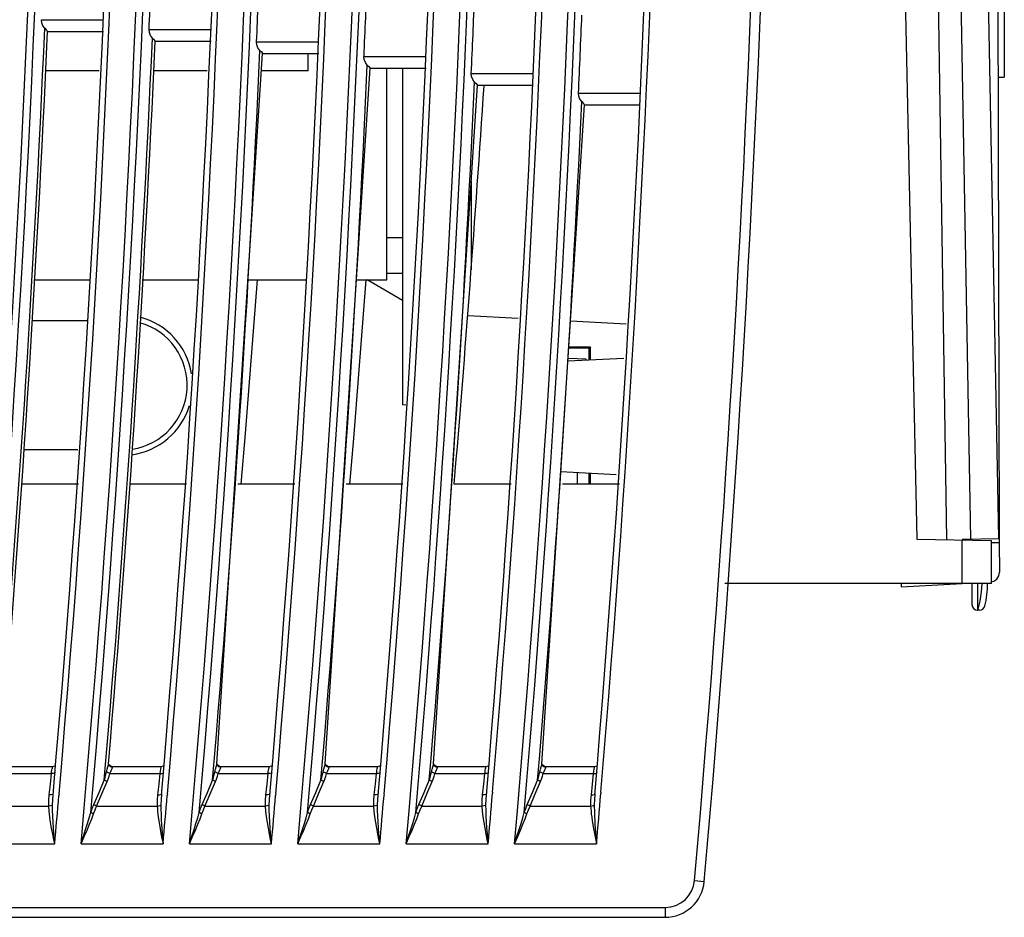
# Model space of a CAD drawing. Header units: millimetres. Extents: x 0 to 600, y 0 to 600.
# Tile 3 of 48: x 134 to 184, y 241 to 287. Entities that reach past the tile are written whole.
import ezdxf

# ---------------------------------------------------------------- set-up
doc = ezdxf.new("R2010")
doc.units = ezdxf.units.MM
doc.header["$LTSCALE"] = 39.111111
doc.layers.get('0').update_dxf_attribs({"linetype": 'CONTINUOUS'})

msp = doc.modelspace()

# ---------------------------------------------------------------- linework, layer by layer
at = {"color": 7, "linetype": 'CONTINUOUS'}
for p, q in [((183.607, 260.36), (183.418, 354.375)), ((179.526, 352.904), (180.912, 260.308)), ((177.477, 350.375), (179.413, 260.335)), ((182.152, 260.332), (181.586, 292.128)), ((183.573, 260.36), (182.977, 292.148)), ((183.844, 291.855), (183.86, 283.865)), ((134.847, 286.625), (134.832, 286.784)), ((134.832, 286.784), (137.995, 286.784)), ((134.904, 286.476), (134.847, 286.625)), ((135.002, 286.347), (134.904, 286.476)), ((135.002, 286.347), (135.077, 286.27)), ((140.327, 286.124), (140.312, 286.283)), ((140.312, 286.283), (143.475, 286.283)), ((135.077, 286.27), (135.128, 286.211)), ((135.128, 286.211), (135.141, 286.187)), ((135.139, 286.184), (137.996, 286.184)), ((140.384, 285.974), (140.327, 286.124)), ((140.482, 285.846), (140.384, 285.974)), ((140.482, 285.846), (140.557, 285.769)), ((140.557, 285.769), (140.608, 285.71)), ((140.608, 285.71), (140.621, 285.685)), ((140.619, 285.683), (143.476, 285.683)), ((145.802, 285.5), (145.787, 285.659)), ((145.787, 285.659), (148.95, 285.659)), ((145.859, 285.35), (145.802, 285.5)), ((145.957, 285.222), (145.859, 285.35)), ((143.766, 248.883), (146.096, 285.064)), ((145.957, 285.222), (146.032, 285.145)), ((146.032, 285.145), (146.082, 285.086)), ((146.082, 285.086), (146.096, 285.062)), ((146.094, 285.059), (148.95, 285.059)), ((148.411, 284.172), (148.411, 285.059)), ((151.271, 284.753), (151.256, 284.912)), ((151.256, 284.912), (154.42, 284.912)), ((149.282, 248.883), (151.565, 284.317)), ((151.328, 284.604), (151.271, 284.753)), ((151.426, 284.476), (151.328, 284.604)), ((151.426, 284.476), (151.501, 284.398)), ((151.501, 284.398), (151.551, 284.339)), ((151.551, 284.339), (151.565, 284.315)), ((151.563, 284.312), (154.42, 284.312)), ((152.411, 273.529), (152.411, 284.312)), ((153.211, 284.312), (153.211, 267.162)), ((137.764, 284.172), (135.032, 284.172)), ((143.267, 284.172), (140.539, 284.172)), ((148.411, 284.172), (146.039, 284.172)), ((156.734, 283.883), (156.72, 284.042)), ((156.72, 284.042), (159.883, 284.042)), ((156.791, 283.733), (156.734, 283.883)), ((183.56, 283.859), (183.86, 283.865)), ((154.798, 248.883), (157.028, 283.447)), ((156.889, 283.605), (156.791, 283.733)), ((156.889, 283.605), (156.964, 283.528)), ((156.964, 283.528), (157.014, 283.469)), ((157.014, 283.469), (157.028, 283.445)), ((157.026, 283.442), (159.796, 283.442)), ((162.191, 282.888), (162.177, 283.047)), ((162.177, 283.047), (165.341, 283.047)), ((162.248, 282.738), (162.191, 282.888)), ((160.314, 248.883), (162.485, 282.451)), ((162.346, 282.61), (162.248, 282.738)), ((162.346, 282.61), (162.42, 282.533)), ((162.42, 282.533), (162.471, 282.474)), ((162.471, 282.474), (162.485, 282.449)), ((162.483, 282.447), (165.269, 282.447)), ((156.711, 278.536), (156.711, 274.051)), ((153.211, 275.672), (152.411, 275.672)), ((152.417, 273.872), (153.211, 273.872)), ((134.453, 273.529), (137.312, 273.529)), ((139.959, 273.529), (142.818, 273.529)), ((145.823, 273.529), (145.214, 265.716)), ((145.353, 273.529), (148.324, 273.529)), ((151.342, 273.529), (150.714, 265.46)), ((150.87, 273.529), (152.411, 273.529)), ((153.211, 272.488), (151.413, 273.529)), ((134.341, 271.473), (137.164, 271.473)), ((156.54, 271.724), (159.114, 271.589)), ((161.773, 271.449), (164.602, 271.301)), ((162.768, 270.077), (161.685, 270.077)), ((161.685, 270.076), (162.711, 270.076)), ((162.793, 270.101), (161.686, 270.101)), ((162.711, 270.077), (162.711, 269.443)), ((162.793, 270.101), (162.768, 270.077)), ((162.768, 269.446), (162.768, 270.077)), ((162.793, 269.448), (162.793, 270.101)), ((164.485, 269.536), (161.64, 269.387)), ((162.561, 269.489), (161.649, 269.521)), ((162.561, 269.436), (162.561, 269.489)), ((153.379, 267.16), (153.211, 267.162)), ((145.214, 265.716), (144.988, 263.124)), ((150.714, 265.46), (150.511, 263.123)), ((136.689, 264.873), (133.934, 264.873)), ((161.277, 263.775), (164.093, 263.628)), ((162.131, 263.137), (162.131, 263.73)), ((162.711, 263.7), (162.711, 263.137)), ((162.768, 263.137), (162.768, 263.697)), ((162.793, 263.137), (162.793, 263.696)), ((136.711, 263.137), (133.816, 263.137)), ((142.221, 263.137), (139.326, 263.137)), ((147.731, 263.137), (144.836, 263.137)), ((153.241, 263.137), (150.345, 263.137)), ((158.75, 263.137), (155.855, 263.137)), ((164.26, 263.137), (161.365, 263.137)), ((179.413, 260.335), (183.212, 260.268)), ((181.712, 260.324), (183.597, 260.36)), ((181.712, 258.071), (181.712, 260.295)), ((182.207, 260.333), (182.207, 260.285)), ((183.212, 258.071), (183.212, 260.268)), ((183.597, 260.36), (183.598, 260.345)), ((183.598, 260.345), (183.599, 260.302)), ((183.599, 260.302), (183.599, 260.237)), ((183.599, 260.237), (183.6, 260.161)), ((183.214, 260.153), (183.6, 260.161)), ((183.6, 260.161), (183.609, 258.642)), ((183.319, 258.186), (183.472, 258.296)), ((183.472, 258.296), (183.574, 258.456)), ((183.574, 258.456), (183.609, 258.642)), ((183.212, 258.071), (169.623, 258.071)), ((178.611, 258.071), (178.612, 257.894)), ((178.612, 257.894), (181.713, 258.063)), ((182.212, 258.071), (182.214, 256.996)), ((182.497, 258.071), (182.499, 256.706)), ((182.514, 256.706), (182.512, 258.071)), ((182.705, 257.641), (182.724, 258.071)), ((183.212, 258.159), (183.319, 258.186)), ((182.634, 257.169), (182.705, 257.641)), ((182.499, 256.706), (182.514, 256.706)), ((182.514, 256.698), (182.634, 257.169)), ((182.597, 256.708), (182.514, 256.706)), ((135.409, 248.742), (132.925, 248.742)), ((135.376, 248.626), (135.387, 248.678)), ((135.387, 248.678), (135.396, 248.716)), ((135.396, 248.716), (135.404, 248.737)), ((135.404, 248.737), (135.409, 248.742)), ((135.495, 248.762), (135.409, 248.742)), ((135.531, 248.789), (135.495, 248.762)), ((138.179, 248.609), (138.213, 248.727)), ((138.213, 248.727), (138.24, 248.828)), ((138.24, 248.828), (138.25, 248.886)), ((138.255, 248.876), (138.25, 248.895)), ((138.25, 248.881), (138.25, 248.887)), ((138.25, 248.886), (138.25, 248.887)), ((138.25, 248.881), (138.25, 248.881)), ((138.27, 248.802), (138.25, 248.881)), ((138.288, 248.816), (138.255, 248.876)), ((138.344, 248.728), (138.27, 248.802)), ((138.358, 248.761), (138.288, 248.816)), ((138.45, 248.701), (138.344, 248.728)), ((138.442, 248.742), (138.358, 248.761)), ((138.437, 248.648), (138.45, 248.701)), ((138.447, 248.735), (138.442, 248.742)), ((140.926, 248.742), (138.442, 248.742)), ((138.45, 248.701), (138.447, 248.735)), ((140.907, 248.692), (140.891, 248.615)), ((140.919, 248.734), (140.907, 248.692)), ((140.926, 248.742), (140.919, 248.734)), ((141.012, 248.762), (140.926, 248.742)), ((141.048, 248.79), (141.012, 248.762)), ((143.696, 248.609), (143.73, 248.727)), ((143.73, 248.727), (143.756, 248.828)), ((143.756, 248.828), (143.766, 248.886)), ((143.766, 248.881), (143.766, 248.887)), ((143.766, 248.886), (143.766, 248.887)), ((143.766, 248.881), (143.766, 248.881)), ((143.787, 248.802), (143.766, 248.881)), ((143.772, 248.876), (143.767, 248.895)), ((143.805, 248.816), (143.772, 248.876)), ((143.861, 248.728), (143.787, 248.802)), ((143.875, 248.761), (143.805, 248.816)), ((143.966, 248.701), (143.861, 248.728)), ((143.959, 248.742), (143.875, 248.761)), ((143.954, 248.649), (143.966, 248.701)), ((146.442, 248.742), (143.958, 248.742)), ((143.963, 248.735), (143.959, 248.742)), ((143.966, 248.701), (143.963, 248.735)), ((146.409, 248.626), (146.42, 248.678)), ((146.42, 248.678), (146.429, 248.716)), ((146.429, 248.716), (146.438, 248.737)), ((146.438, 248.737), (146.442, 248.742)), ((146.529, 248.762), (146.442, 248.742)), ((146.564, 248.79), (146.529, 248.762)), ((149.212, 248.609), (149.246, 248.727)), ((149.246, 248.727), (149.272, 248.828)), ((149.272, 248.828), (149.282, 248.886)), ((149.282, 248.881), (149.282, 248.887)), ((149.282, 248.886), (149.282, 248.887)), ((149.282, 248.881), (149.282, 248.881)), ((149.303, 248.802), (149.282, 248.881)), ((149.288, 248.876), (149.283, 248.895)), ((149.321, 248.816), (149.288, 248.876)), ((149.377, 248.728), (149.303, 248.802)), ((149.391, 248.761), (149.321, 248.816)), ((149.482, 248.701), (149.377, 248.728)), ((149.475, 248.742), (149.391, 248.761)), ((149.47, 248.649), (149.482, 248.701)), ((149.479, 248.735), (149.475, 248.742)), ((151.958, 248.742), (149.475, 248.742)), ((149.482, 248.701), (149.479, 248.735)), ((151.925, 248.626), (151.936, 248.678)), ((151.936, 248.678), (151.946, 248.716)), ((151.946, 248.716), (151.954, 248.737)), ((151.954, 248.737), (151.959, 248.742)), ((152.045, 248.762), (151.959, 248.742)), ((152.081, 248.79), (152.045, 248.762)), ((154.728, 248.609), (154.762, 248.727)), ((154.762, 248.727), (154.789, 248.828)), ((154.789, 248.828), (154.798, 248.886)), ((154.798, 248.881), (154.798, 248.887)), ((154.798, 248.886), (154.798, 248.887)), ((154.798, 248.881), (154.798, 248.881)), ((154.819, 248.802), (154.798, 248.881)), ((154.804, 248.876), (154.799, 248.895)), ((154.837, 248.816), (154.804, 248.876)), ((154.893, 248.728), (154.819, 248.802)), ((154.907, 248.761), (154.837, 248.816)), ((154.998, 248.701), (154.893, 248.728)), ((154.991, 248.742), (154.907, 248.761)), ((154.986, 248.649), (154.998, 248.701)), ((154.995, 248.735), (154.991, 248.742)), ((157.475, 248.742), (154.991, 248.742)), ((154.998, 248.701), (154.995, 248.735)), ((157.442, 248.626), (157.452, 248.678)), ((157.452, 248.678), (157.462, 248.716)), ((157.462, 248.716), (157.47, 248.737)), ((157.47, 248.737), (157.475, 248.742)), ((157.561, 248.762), (157.475, 248.742)), ((157.591, 248.786), (157.561, 248.762)), ((160.244, 248.609), (160.278, 248.727)), ((160.278, 248.727), (160.304, 248.827)), ((160.304, 248.827), (160.314, 248.886)), ((160.314, 248.881), (160.314, 248.887)), ((160.314, 248.886), (160.314, 248.886)), ((160.314, 248.88), (160.314, 248.881)), ((160.335, 248.802), (160.314, 248.88)), ((160.32, 248.876), (160.315, 248.895)), ((160.353, 248.816), (160.32, 248.876)), ((160.409, 248.728), (160.335, 248.802)), ((160.423, 248.761), (160.353, 248.816)), ((160.514, 248.701), (160.409, 248.728)), ((160.507, 248.742), (160.423, 248.761)), ((160.502, 248.649), (160.514, 248.701)), ((162.99, 248.742), (160.506, 248.742)), ((160.511, 248.735), (160.507, 248.742)), ((160.514, 248.701), (160.511, 248.735)), ((162.971, 248.692), (162.955, 248.615)), ((162.984, 248.734), (162.971, 248.692)), ((162.991, 248.742), (162.984, 248.734)), ((163.07, 248.759), (162.991, 248.742)), ((163.107, 248.786), (163.07, 248.759)), ((132.802, 248.403), (135.34, 248.403)), ((135.285, 247.859), (135.34, 248.403)), ((135.34, 248.403), (135.352, 248.486)), ((135.44, 248.402), (135.34, 248.403)), ((135.352, 248.486), (135.364, 248.561)), ((135.364, 248.561), (135.376, 248.626)), ((135.513, 248.419), (135.44, 248.402)), ((135.539, 248.447), (135.513, 248.419)), ((138.032, 248.058), (138.072, 248.189)), ((138.072, 248.189), (138.11, 248.33)), ((138.11, 248.33), (138.147, 248.481)), ((138.147, 248.481), (138.179, 248.609)), ((138.19, 248.452), (138.147, 248.481)), ((138.25, 248.424), (138.19, 248.452)), ((138.225, 248.112), (138.273, 248.252)), ((138.319, 248.403), (138.25, 248.424)), ((138.273, 248.252), (138.319, 248.403)), ((138.319, 248.403), (138.36, 248.493)), ((138.319, 248.403), (140.857, 248.403)), ((138.36, 248.493), (138.403, 248.577)), ((138.403, 248.577), (138.437, 248.648)), ((140.857, 248.403), (140.802, 247.859)), ((140.873, 248.512), (140.857, 248.403)), ((140.857, 248.403), (140.957, 248.402)), ((140.891, 248.615), (140.873, 248.512)), ((140.957, 248.402), (141.03, 248.42)), ((141.03, 248.42), (141.056, 248.447)), ((143.549, 248.058), (143.589, 248.189)), ((143.589, 248.189), (143.627, 248.33)), ((143.627, 248.33), (143.663, 248.481)), ((143.663, 248.481), (143.696, 248.609)), ((143.706, 248.452), (143.663, 248.481)), ((143.766, 248.424), (143.706, 248.452)), ((143.741, 248.112), (143.79, 248.252)), ((143.836, 248.403), (143.766, 248.424)), ((143.79, 248.252), (143.836, 248.403)), ((143.836, 248.403), (143.877, 248.493)), ((143.836, 248.403), (146.373, 248.403)), ((143.877, 248.493), (143.92, 248.577)), ((143.92, 248.577), (143.954, 248.649)), ((146.319, 247.859), (146.373, 248.403)), ((146.373, 248.403), (146.385, 248.486)), ((146.474, 248.402), (146.373, 248.403)), ((146.385, 248.486), (146.397, 248.561)), ((146.397, 248.561), (146.409, 248.626)), ((146.547, 248.42), (146.474, 248.402)), ((146.572, 248.447), (146.547, 248.42)), ((149.066, 248.058), (149.106, 248.189)), ((149.106, 248.189), (149.144, 248.33)), ((149.144, 248.33), (149.18, 248.481)), ((149.18, 248.481), (149.212, 248.609)), ((149.223, 248.452), (149.18, 248.481)), ((149.283, 248.424), (149.223, 248.452)), ((149.258, 248.112), (149.306, 248.252)), ((149.352, 248.403), (149.283, 248.424)), ((149.306, 248.252), (149.352, 248.403)), ((149.352, 248.403), (149.393, 248.493)), ((149.352, 248.403), (151.89, 248.403)), ((149.393, 248.493), (149.436, 248.577)), ((149.436, 248.577), (149.47, 248.649)), ((151.836, 247.859), (151.89, 248.403)), ((151.89, 248.403), (151.902, 248.486)), ((151.99, 248.402), (151.89, 248.403)), ((151.902, 248.486), (151.914, 248.561)), ((151.914, 248.561), (151.925, 248.626)), ((152.063, 248.42), (151.99, 248.402)), ((152.089, 248.447), (152.063, 248.42)), ((154.582, 248.058), (154.622, 248.188)), ((154.622, 248.188), (154.66, 248.33)), ((154.66, 248.33), (154.696, 248.481)), ((154.696, 248.481), (154.728, 248.609)), ((154.739, 248.452), (154.696, 248.481)), ((154.799, 248.424), (154.739, 248.452)), ((154.774, 248.112), (154.823, 248.252)), ((154.868, 248.403), (154.799, 248.424)), ((154.823, 248.252), (154.868, 248.403)), ((154.868, 248.403), (154.909, 248.493)), ((154.868, 248.403), (157.406, 248.403)), ((154.909, 248.493), (154.952, 248.578)), ((154.952, 248.578), (154.986, 248.649)), ((157.352, 247.859), (157.406, 248.403)), ((157.406, 248.403), (157.418, 248.486)), ((157.506, 248.402), (157.406, 248.403)), ((157.418, 248.486), (157.43, 248.561)), ((157.43, 248.561), (157.442, 248.626)), ((157.579, 248.42), (157.506, 248.402)), ((157.605, 248.447), (157.579, 248.42)), ((160.098, 248.058), (160.138, 248.188)), ((160.138, 248.188), (160.176, 248.329)), ((160.176, 248.329), (160.212, 248.481)), ((160.212, 248.481), (160.244, 248.609)), ((160.255, 248.452), (160.212, 248.481)), ((160.315, 248.424), (160.255, 248.452)), ((160.291, 248.112), (160.339, 248.252)), ((160.384, 248.403), (160.315, 248.424)), ((160.339, 248.252), (160.384, 248.403)), ((160.384, 248.403), (160.425, 248.493)), ((160.384, 248.403), (163.023, 248.402)), ((160.425, 248.493), (160.468, 248.578)), ((160.468, 248.578), (160.502, 248.649)), ((162.922, 248.403), (162.869, 247.859)), ((162.938, 248.512), (162.922, 248.403)), ((162.955, 248.615), (162.938, 248.512)), ((163.023, 248.402), (163.096, 248.42)), ((163.096, 248.42), (163.121, 248.447)), ((135.23, 247.315), (135.285, 247.859)), ((137.767, 247.435), (138.032, 248.058)), ((137.908, 247.359), (138.173, 247.982)), ((138.072, 248.031), (138.032, 248.058)), ((138.12, 248.004), (138.072, 248.031)), ((138.173, 247.982), (138.12, 248.004)), ((138.173, 247.982), (138.225, 248.112)), ((140.802, 247.859), (140.747, 247.315)), ((143.284, 247.435), (143.549, 248.058)), ((143.425, 247.359), (143.69, 247.982)), ((143.589, 248.03), (143.549, 248.058)), ((143.637, 248.004), (143.589, 248.03)), ((143.69, 247.982), (143.637, 248.004)), ((143.69, 247.982), (143.741, 248.112)), ((146.265, 247.315), (146.319, 247.859)), ((148.801, 247.435), (149.066, 248.058)), ((148.942, 247.359), (149.206, 247.982)), ((149.106, 248.03), (149.066, 248.058)), ((149.154, 248.004), (149.106, 248.03)), ((149.206, 247.982), (149.154, 248.004)), ((149.206, 247.982), (149.258, 248.112)), ((151.782, 247.315), (151.836, 247.859)), ((154.318, 247.435), (154.582, 248.058)), ((154.459, 247.359), (154.723, 247.982)), ((154.622, 248.03), (154.582, 248.058)), ((154.67, 248.004), (154.622, 248.03)), ((154.723, 247.982), (154.67, 248.004)), ((154.723, 247.982), (154.774, 248.112)), ((157.298, 247.315), (157.352, 247.859)), ((159.835, 247.435), (160.098, 248.058)), ((159.976, 247.359), (160.239, 247.982)), ((160.138, 248.03), (160.098, 248.058)), ((160.187, 248.004), (160.138, 248.03)), ((160.239, 247.982), (160.187, 248.004)), ((160.239, 247.982), (160.291, 248.112)), ((162.869, 247.859), (162.815, 247.315)), ((135.21, 247.019), (135.23, 247.315)), ((135.33, 247.315), (135.23, 247.315)), ((135.403, 247.332), (135.33, 247.315)), ((135.429, 247.362), (135.403, 247.332)), ((135.407, 247.066), (135.423, 247.296)), ((135.423, 247.296), (135.429, 247.362)), ((135.728, 247.339), (135.722, 247.275)), ((137.502, 246.813), (137.767, 247.435)), ((137.643, 246.736), (137.908, 247.359)), ((140.747, 247.315), (140.728, 247.039)), ((140.747, 247.315), (140.848, 247.315)), ((140.848, 247.315), (140.921, 247.332)), ((140.921, 247.332), (140.947, 247.362)), ((140.941, 247.3), (140.926, 247.086)), ((140.947, 247.362), (140.941, 247.3)), ((141.245, 247.339), (141.24, 247.275)), ((143.02, 246.813), (143.284, 247.435)), ((143.16, 246.736), (143.425, 247.359)), ((146.245, 247.019), (146.265, 247.315)), ((146.365, 247.315), (146.265, 247.315)), ((146.438, 247.332), (146.365, 247.315)), ((146.464, 247.362), (146.438, 247.332)), ((146.442, 247.066), (146.458, 247.296)), ((146.458, 247.296), (146.464, 247.362)), ((146.763, 247.338), (146.757, 247.274)), ((148.537, 246.813), (148.801, 247.435)), ((148.678, 246.736), (148.942, 247.359)), ((151.762, 247.019), (151.782, 247.315)), ((151.882, 247.315), (151.782, 247.315)), ((151.955, 247.332), (151.882, 247.315)), ((151.981, 247.362), (151.955, 247.332)), ((151.959, 247.066), (151.975, 247.296)), ((151.975, 247.296), (151.981, 247.362)), ((152.28, 247.338), (152.274, 247.274)), ((154.054, 246.812), (154.318, 247.435)), ((154.195, 246.736), (154.459, 247.359)), ((157.279, 247.019), (157.298, 247.315)), ((157.399, 247.315), (157.298, 247.315)), ((157.472, 247.332), (157.399, 247.315)), ((157.498, 247.362), (157.472, 247.332)), ((157.476, 247.066), (157.492, 247.297)), ((157.492, 247.297), (157.498, 247.362)), ((157.805, 247.44), (157.799, 247.373)), ((159.571, 246.812), (159.835, 247.435)), ((159.712, 246.736), (159.976, 247.359)), ((162.815, 247.315), (162.797, 247.039)), ((162.815, 247.315), (162.916, 247.315)), ((162.916, 247.315), (162.989, 247.332)), ((162.989, 247.332), (163.014, 247.362)), ((163.009, 247.3), (162.994, 247.086)), ((163.014, 247.362), (163.009, 247.3)), ((163.321, 247.439), (163.316, 247.373)), ((132.125, 246.736), (135.21, 246.736)), ((135.21, 246.736), (135.21, 247.019)), ((135.289, 246.744), (135.21, 246.736)), ((135.228, 246.475), (135.21, 246.736)), ((135.355, 246.761), (135.289, 246.744)), ((135.397, 246.784), (135.355, 246.761)), ((135.397, 246.784), (135.407, 247.066)), ((135.398, 246.515), (135.397, 246.784)), ((137.42, 246.611), (137.502, 246.813)), ((137.542, 246.785), (137.502, 246.813)), ((137.59, 246.759), (137.542, 246.785)), ((137.561, 246.541), (137.643, 246.736)), ((137.643, 246.736), (137.59, 246.759)), ((137.643, 246.736), (140.728, 246.736)), ((140.728, 247.039), (140.728, 246.736)), ((140.728, 246.736), (140.806, 246.744)), ((140.728, 246.736), (140.735, 246.614)), ((140.806, 246.744), (140.872, 246.761)), ((140.872, 246.761), (140.915, 246.784)), ((140.926, 247.086), (140.915, 246.784)), ((140.915, 246.784), (140.915, 246.658)), ((142.937, 246.611), (143.02, 246.813)), ((143.06, 246.785), (143.02, 246.813)), ((143.108, 246.759), (143.06, 246.785)), ((143.078, 246.541), (143.16, 246.736)), ((143.16, 246.736), (143.108, 246.759)), ((143.16, 246.736), (146.246, 246.736)), ((146.246, 246.736), (146.245, 247.019)), ((146.324, 246.744), (146.246, 246.736)), ((146.263, 246.475), (146.246, 246.736)), ((146.39, 246.761), (146.324, 246.744)), ((146.433, 246.784), (146.39, 246.761)), ((146.433, 246.784), (146.442, 247.066)), ((146.434, 246.515), (146.433, 246.784)), ((148.455, 246.611), (148.537, 246.813)), ((148.577, 246.785), (148.537, 246.813)), ((148.625, 246.759), (148.577, 246.785)), ((148.596, 246.541), (148.678, 246.736)), ((148.678, 246.736), (148.625, 246.759)), ((148.678, 246.736), (151.763, 246.736)), ((151.763, 246.736), (151.762, 247.019)), ((151.841, 246.744), (151.763, 246.736)), ((151.781, 246.475), (151.763, 246.736)), ((151.907, 246.761), (151.841, 246.744)), ((151.95, 246.784), (151.907, 246.761)), ((151.95, 246.784), (151.959, 247.066)), ((151.951, 246.515), (151.95, 246.784)), ((153.972, 246.611), (154.054, 246.812)), ((154.094, 246.785), (154.054, 246.812)), ((154.142, 246.759), (154.094, 246.785)), ((154.113, 246.541), (154.195, 246.736)), ((154.195, 246.736), (154.142, 246.759)), ((154.195, 246.736), (157.28, 246.736)), ((157.28, 246.736), (157.279, 247.019)), ((157.358, 246.744), (157.28, 246.736)), ((157.298, 246.475), (157.28, 246.736)), ((157.424, 246.761), (157.358, 246.744)), ((157.467, 246.784), (157.424, 246.761)), ((157.467, 246.784), (157.476, 247.066)), ((157.469, 246.515), (157.467, 246.784)), ((159.489, 246.611), (159.571, 246.812)), ((159.611, 246.785), (159.571, 246.812)), ((159.659, 246.759), (159.611, 246.785)), ((159.63, 246.541), (159.712, 246.736)), ((159.712, 246.736), (159.659, 246.759)), ((159.712, 246.736), (162.797, 246.736)), ((162.797, 247.039), (162.797, 246.736)), ((162.797, 246.736), (162.875, 246.744)), ((162.797, 246.736), (162.804, 246.614)), ((162.875, 246.744), (162.941, 246.761)), ((162.941, 246.761), (162.984, 246.785)), ((162.994, 247.086), (162.984, 246.785)), ((162.984, 246.785), (162.984, 246.658)), ((135.258, 246.196), (135.228, 246.475)), ((135.301, 245.904), (135.258, 246.196)), ((135.407, 246.229), (135.398, 246.515)), ((135.422, 245.93), (135.407, 246.229)), ((137.27, 246.145), (137.345, 246.409)), ((137.345, 246.409), (137.42, 246.611)), ((137.385, 246.387), (137.345, 246.409)), ((137.434, 246.365), (137.385, 246.387)), ((137.39, 246.092), (137.486, 246.346)), ((137.486, 246.346), (137.434, 246.365)), ((137.486, 246.346), (137.561, 246.541)), ((140.735, 246.614), (140.745, 246.478)), ((140.745, 246.478), (140.76, 246.329)), ((140.76, 246.329), (140.78, 246.165)), ((140.78, 246.165), (140.806, 245.986)), ((140.915, 246.658), (140.916, 246.519)), ((140.916, 246.519), (140.92, 246.366)), ((140.92, 246.366), (140.926, 246.198)), ((140.926, 246.198), (140.935, 246.013)), ((142.788, 246.145), (142.863, 246.409)), ((142.863, 246.409), (142.937, 246.611)), ((142.903, 246.387), (142.863, 246.409)), ((142.951, 246.365), (142.903, 246.387)), ((142.908, 246.092), (143.004, 246.346)), ((143.004, 246.346), (142.951, 246.365)), ((143.004, 246.346), (143.078, 246.541)), ((146.294, 246.196), (146.263, 246.475)), ((146.337, 245.904), (146.294, 246.196)), ((146.443, 246.229), (146.434, 246.515)), ((146.458, 245.93), (146.443, 246.229)), ((148.305, 246.145), (148.38, 246.409)), ((148.38, 246.409), (148.455, 246.611)), ((148.421, 246.387), (148.38, 246.409)), ((148.469, 246.365), (148.421, 246.387)), ((148.426, 246.092), (148.521, 246.346)), ((148.521, 246.346), (148.469, 246.365)), ((148.521, 246.346), (148.596, 246.541)), ((151.812, 246.196), (151.781, 246.475)), ((151.855, 245.904), (151.812, 246.196)), ((151.96, 246.229), (151.951, 246.515)), ((151.976, 245.93), (151.96, 246.229)), ((153.823, 246.144), (153.898, 246.409)), ((153.898, 246.409), (153.972, 246.611)), ((153.938, 246.386), (153.898, 246.409)), ((153.986, 246.365), (153.938, 246.386)), ((153.943, 246.092), (154.039, 246.346)), ((154.039, 246.346), (153.986, 246.365)), ((154.039, 246.346), (154.113, 246.541)), ((157.329, 246.195), (157.298, 246.475)), ((157.372, 245.904), (157.329, 246.195)), ((157.478, 246.229), (157.469, 246.515)), ((157.493, 245.929), (157.478, 246.229)), ((159.34, 246.144), (159.415, 246.409)), ((159.415, 246.409), (159.489, 246.611)), ((159.455, 246.386), (159.415, 246.409)), ((159.503, 246.365), (159.455, 246.386)), ((159.46, 246.092), (159.556, 246.346)), ((159.556, 246.346), (159.503, 246.365)), ((159.556, 246.346), (159.63, 246.541)), ((162.804, 246.614), (162.815, 246.478)), ((162.815, 246.478), (162.83, 246.329)), ((162.83, 246.329), (162.85, 246.165)), ((162.85, 246.165), (162.876, 245.986)), ((162.984, 246.658), (162.985, 246.519)), ((162.985, 246.519), (162.99, 246.366)), ((162.99, 246.366), (162.996, 246.198)), ((162.996, 246.198), (163.006, 246.014)), ((135.351, 245.606), (135.301, 245.904)), ((135.441, 245.624), (135.422, 245.93)), ((137.084, 245.54), (137.183, 245.856)), ((137.152, 245.511), (137.279, 245.814)), ((137.183, 245.856), (137.27, 246.145)), ((137.279, 245.814), (137.39, 246.092)), ((140.806, 245.986), (140.838, 245.79)), ((140.838, 245.79), (140.875, 245.576)), ((140.935, 246.013), (140.947, 245.813)), ((140.947, 245.813), (140.962, 245.594)), ((142.603, 245.54), (142.701, 245.855)), ((142.67, 245.511), (142.797, 245.814)), ((142.701, 245.855), (142.788, 246.145)), ((142.797, 245.814), (142.908, 246.092)), ((146.388, 245.605), (146.337, 245.904)), ((146.478, 245.624), (146.458, 245.93)), ((148.121, 245.54), (148.219, 245.855)), ((148.188, 245.511), (148.315, 245.814)), ((148.219, 245.855), (148.305, 246.145)), ((148.315, 245.814), (148.426, 246.092)), ((151.906, 245.605), (151.855, 245.904)), ((151.996, 245.623), (151.976, 245.93)), ((153.638, 245.54), (153.737, 245.855)), ((153.706, 245.511), (153.832, 245.814)), ((153.737, 245.855), (153.823, 246.144)), ((153.832, 245.814), (153.943, 246.092)), ((157.424, 245.605), (157.372, 245.904)), ((157.514, 245.623), (157.493, 245.929)), ((159.156, 245.54), (159.254, 245.855)), ((159.224, 245.511), (159.35, 245.814)), ((159.254, 245.855), (159.34, 246.144)), ((159.35, 245.814), (159.46, 246.092)), ((162.876, 245.986), (162.908, 245.79)), ((162.908, 245.79), (162.946, 245.576)), ((163.006, 246.014), (163.018, 245.813)), ((163.018, 245.813), (163.033, 245.594)), ((135.407, 245.311), (135.351, 245.606)), ((135.46, 245.041), (135.407, 245.311)), ((135.464, 245.322), (135.441, 245.624)), ((135.486, 245.046), (135.464, 245.322)), ((136.849, 244.815), (136.973, 245.195)), ((136.849, 244.815), (137.009, 245.18)), ((136.973, 245.195), (137.084, 245.54)), ((137.009, 245.18), (137.152, 245.511)), ((140.875, 245.576), (140.919, 245.343)), ((140.919, 245.343), (140.969, 245.09)), ((140.962, 245.594), (140.98, 245.356)), ((140.98, 245.356), (141.001, 245.097)), ((142.368, 244.815), (142.492, 245.195)), ((142.368, 244.815), (142.527, 245.18)), ((142.492, 245.195), (142.603, 245.54)), ((142.527, 245.18), (142.67, 245.511)), ((146.444, 245.311), (146.388, 245.605)), ((146.497, 245.04), (146.444, 245.311)), ((146.501, 245.322), (146.478, 245.624)), ((146.524, 245.046), (146.501, 245.322)), ((147.886, 244.815), (148.01, 245.195)), ((147.886, 244.815), (148.046, 245.18)), ((148.01, 245.195), (148.121, 245.54)), ((148.046, 245.18), (148.188, 245.511)), ((151.962, 245.31), (151.906, 245.605)), ((152.016, 245.04), (151.962, 245.31)), ((152.019, 245.322), (151.996, 245.623)), ((152.042, 245.046), (152.019, 245.322)), ((153.404, 244.815), (153.528, 245.195)), ((153.404, 244.815), (153.564, 245.18)), ((153.528, 245.195), (153.638, 245.54)), ((153.564, 245.18), (153.706, 245.511)), ((157.48, 245.31), (157.424, 245.605)), ((157.534, 245.04), (157.48, 245.31)), ((157.537, 245.322), (157.514, 245.623)), ((157.56, 245.045), (157.537, 245.322)), ((158.922, 244.815), (159.046, 245.195)), ((158.922, 244.815), (159.081, 245.18)), ((159.046, 245.195), (159.156, 245.54)), ((159.081, 245.18), (159.224, 245.511)), ((162.946, 245.576), (162.991, 245.343)), ((162.991, 245.343), (163.041, 245.09)), ((163.033, 245.594), (163.052, 245.356)), ((163.052, 245.356), (163.073, 245.097)), ((131.33, 244.815), (135.506, 244.815)), ((135.506, 244.815), (135.46, 245.041)), ((135.506, 244.815), (135.486, 245.046)), ((136.849, 244.815), (141.024, 244.815)), ((140.969, 245.09), (141.024, 244.815)), ((141.001, 245.097), (141.024, 244.815)), ((142.368, 244.815), (146.543, 244.815)), ((146.543, 244.815), (146.497, 245.04)), ((146.543, 244.815), (146.524, 245.046)), ((147.886, 244.815), (152.061, 244.815)), ((152.061, 244.815), (152.016, 245.04)), ((152.061, 244.815), (152.042, 245.046)), ((153.404, 244.815), (157.579, 244.815)), ((157.579, 244.815), (157.534, 245.04)), ((157.579, 244.815), (157.56, 245.045)), ((158.922, 244.815), (163.097, 244.815)), ((163.041, 245.09), (163.097, 244.815)), ((163.073, 245.097), (163.097, 244.815)), ((168.083, 242.939), (168.581, 242.895)), ((117.074, 241.571), (166.589, 241.571)), ((166.589, 241.571), (166.589, 241.071)), ((117.414, 241.071), (166.589, 241.071))]:
    msp.add_line(p, q, dxfattribs=at)
for centre, radius, start, end in [((-770.789, 325.954), 905.761, 354.860532, 2.258023), ((-770.789, 325.954), 909.92, 355.043595, 2.247697), ((-770.789, 325.954), 911.258, 354.891616, 2.244395), ((-770.789, 325.954), 915.417, 355.073446, 2.234193), ((-770.789, 325.954), 916.755, 354.922326, 2.230931), ((-770.789, 325.954), 920.914, 355.102838, 2.220851), ((-770.789, 325.954), 922.252, 354.952669, 2.217627), ((-770.789, 325.954), 926.411, 355.131979, 2.207666), ((-770.789, 325.954), 906.115, 354.963714, 2.156742), ((-770.789, 325.954), 911.611, 354.994155, 2.143733), ((-770.789, 325.954), 917.108, 355.02423, 2.13088), ((-770.789, 325.954), 922.605, 355.053945, 2.118181), ((-770.789, 325.954), 909.62, 355.039337, 2.091367), ((-770.789, 325.954), 915.117, 355.069212, 2.078796), ((-770.789, 325.954), 920.614, 355.098735, 2.066376), ((-770.789, 325.954), 926.111, 355.127904, 2.054103), ((-770.789, 325.954), 943.035, 354.94704, 1.721812), ((-770.789, 325.954), 942.535, 354.94704, 1.691353), ((-770.789, 325.954), 927.748, 354.982652, 1.604456), ((-770.789, 325.954), 931.908, 355.167058, 1.597293), ((-770.789, 325.954), 933.245, 355.01228, 1.595003), ((-770.789, 325.954), 937.405, 355.195416, 1.587924), ((-770.789, 325.954), 928.102, 355.083307, 1.505959), ((-770.789, 325.954), 933.599, 355.112322, 1.497092), ((-770.789, 325.954), 931.608, 355.156727, 1.444361), ((-770.789, 325.954), 937.105, 355.185208, 1.435884), ((-770.789, 325.954), 911.965, 357.506792, 357.756108), ((-770.789, 325.954), 917.462, 357.482752, 357.730578), ((-770.789, 325.954), 922.959, 357.451361, 357.697717), ((-770.789, 325.954), 928.456, 357.412693, 357.657598), ((-770.789, 325.954), 933.953, 357.366811, 357.610284), ((-770.789, 325.954), 906.657, 355.071322, 357.496286), ((-770.789, 325.954), 906.803, 355.12448, 357.486675), ((-770.789, 325.954), 912.154, 355.101091, 357.479849), ((-770.789, 325.954), 912.3, 355.15392, 357.470298), ((-770.789, 325.954), 917.65, 355.130503, 357.455974), ((-770.789, 325.954), 923.147, 355.159563, 357.424749), ((-770.789, 325.954), 928.644, 355.188278, 357.386246), ((-937.33, 355.075), 1097.041, 355.192679, 356.255157), ((-770.789, 325.954), 934.141, 355.216655, 357.340528), ((138.951, 268.173), 3.3, 278.6755, 74.3337), ((138.951, 268.173), 3.575, 9.3123, 75.3046), ((138.951, 268.173), 3.575, 277.6893, 343.0568), ((178.011, 258.097), 5, 346.5016, 359.7062), ((182.504, 256.996), 0.29, 180.1151, 269.1151), ((182.591, 256.998), 0.29, 271.1151, 346.5016), ((-770.789, 325.954), 909.92, 354.884084, 355.039533), ((-770.789, 325.954), 915.417, 354.914885, 355.069406), ((-770.789, 325.954), 920.914, 354.945317, 355.098828), ((-770.789, 325.954), 926.411, 354.975387, 355.127993), ((-770.789, 325.954), 931.908, 355.005102, 355.162953), ((-770.789, 325.954), 937.405, 355.034466, 355.191333), ((166.589, 243.071), 1.5, 270, 354.947), ((166.589, 243.071), 2, 270, 354.947)]:
    msp.add_arc(centre, radius, start, end, dxfattribs=at)

doc.saveas('drawing.dxf')
